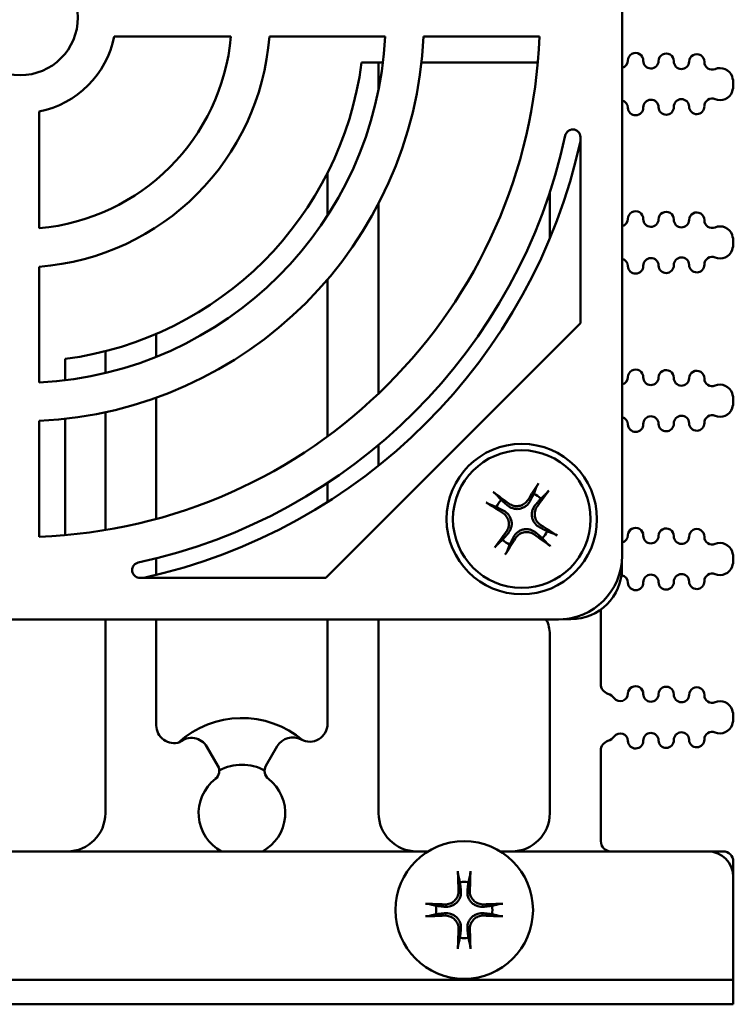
# Model space of a CAD drawing. Header units: inches. Extents: x 1 to 24, y 0.3 to 18.7.
# Tile 2 of 20: x 10.8 to 12.2, y 0.3 to 2.3. Entities that reach past the tile are written whole.
import ezdxf

# ---------------------------------------------------------------- set-up
doc = ezdxf.new("R2010")
doc.units = ezdxf.units.IN
doc.header["$LTSCALE"] = 0.8
doc.header["$MEASUREMENT"] = 0
doc.layers.add('Visible (ANSI)', color=7, linetype='Continuous', lineweight=50)

msp = doc.modelspace()

# ---------------------------------------------------------------- linework, layer by layer
at = {"layer": 'Visible (ANSI)'}
for p, q in [((11.9639, 3.3211), (11.9639, 1.2089)), ((10.9675, 2.2275), (11.1966, 2.2275)), ((11.2719, 2.2275), (11.4993, 2.2275)), ((11.5744, 2.2275), (11.8016, 2.2275)), ((11.4948, 2.1762), (11.4528, 2.1762)), ((11.4861, 2.1227), (11.4861, 2.1762)), ((11.7984, 2.1762), (11.5703, 2.1762)), ((12.1821, 2.1333), (12.1821, 2.1349)), ((10.8203, 1.8512), (10.8203, 2.0802)), ((11.8822, 2.0301), (11.8822, 1.6652)), ((11.3861, 1.9599), (11.3861, 1.8765)), ((11.8221, 1.9216), (11.8221, 1.8316)), ((11.4861, 1.5269), (11.4861, 1.8996)), ((12.1821, 1.8227), (12.1821, 1.8243)), ((10.8203, 1.5485), (10.8203, 1.7759)), ((11.3861, 1.751), (11.3861, 1.4431)), ((11.8822, 1.6652), (11.3825, 1.1656)), ((11.0501, 1.5991), (11.0501, 1.6441)), ((10.9501, 1.6101), (10.9501, 1.5672)), ((10.8716, 1.595), (10.8716, 1.553)), ((11.0501, 1.2811), (11.0501, 1.5189)), ((12.1821, 1.5122), (12.1821, 1.5138)), ((10.9501, 1.4903), (10.9501, 1.2593)), ((10.8203, 1.2462), (10.8203, 1.4734)), ((10.8716, 1.4775), (10.8716, 1.2493)), ((11.4861, 1.3855), (11.4861, 1.4263)), ((11.3861, 1.3517), (11.3861, 1.3142)), ((11.0501, 1.1713), (11.0501, 1.2036)), ((11.9636, 1.1842), (11.9636, 1.1995)), ((12.1821, 1.2016), (12.1821, 1.2032)), ((11.3825, 1.1656), (11.0177, 1.1656)), ((11.9221, 0.9572), (11.9221, 1.1031)), ((11.8389, 1.0839), (9.7267, 1.0839)), ((10.9501, 1.0839), (10.9501, 0.7038)), ((11.0501, 0.8761), (11.0501, 1.0839)), ((11.3861, 1.0839), (11.3861, 0.879)), ((11.4861, 0.7038), (11.4861, 1.0839)), ((11.8483, 1.0842), (11.8636, 1.0842)), ((11.8221, 1.0545), (11.8221, 0.7038)), ((12.1821, 0.891), (12.1821, 0.8927)), ((11.171, 0.7967), (11.1494, 0.834)), ((11.2873, 0.835), (11.2652, 0.7967)), ((11.9221, 0.6488), (11.9221, 0.8265)), ((10.5555, 0.6288), (11.5834, 0.6288)), ((11.7248, 0.6288), (12.1321, 0.6288)), ((12.1621, 0.6288), (12.1321, 0.6288)), ((12.1821, 0.6088), (12.1821, 0.5788)), ((12.1821, 0.5788), (12.1821, 0.3766)), ((12.1321, 0.3766), (9.4321, 0.3766)), ((12.1321, 0.3766), (12.1821, 0.3766)), ((12.1821, 0.3288), (12.1821, 0.3766)), ((12.1821, 0.3766), (12.1821, 0.3766)), ((9.4321, 0.3288), (12.1321, 0.3288)), ((12.1821, 0.3288), (12.1321, 0.3288))]:
    msp.add_line(p, q, dxfattribs=at)
for centre, radius in [((10.7828, 2.265), 0.1135), ((11.7671, 1.2807), 0.1475), ((11.7671, 1.2807), 0.135), ((11.6541, 0.5138), 0.135)]:
    msp.add_circle(centre, radius, dxfattribs=at)
for centre, radius, start, end in [((10.7828, 2.265), 1.0195, 272.108, 357.892), ((10.7828, 2.265), 0.7175, 272.9959, 357.0041), ((10.7828, 2.265), 0.4155, 275.1781, 354.8219), ((10.7828, 2.265), 0.7925, 272.7122, 357.2878), ((10.7828, 2.265), 0.4905, 274.3847, 355.6153), ((10.7828, 2.265), 0.1885, 281.4749, 348.5251), ((11.9904, 2.1803), 0.015, 358.8983, 178.8983), ((12.0504, 2.1791), 0.015, 358.8983, 178.8983), ((12.1104, 2.1779), 0.015, 358.8983, 178.8983), ((10.7836, 2.2642), 0.675, 277.491, 352.509), ((11.9604, 2.1808), 0.015, 283.4933, 358.8983), ((12.0204, 2.1797), 0.015, 178.8983, 358.8983), ((12.0804, 2.1785), 0.015, 178.8983, 358.8983), ((12.1404, 2.1774), 0.015, 178.8983, 293.1479), ((12.1561, 2.1406), 0.025, 19.0519, 113.1479), ((12.1396, 2.1349), 0.0425, 0, 19.0519), ((12.1396, 2.1333), 0.0425, 340.9481, 0), ((12.1404, 2.0908), 0.015, 66.8521, 181.1017), ((12.1561, 2.1275), 0.025, 246.8521, 340.9481), ((11.9604, 2.0873), 0.015, 1.1017, 76.5067), ((11.9904, 2.0879), 0.015, 181.1017, 1.1017), ((12.0204, 2.0885), 0.015, 1.1017, 181.1017), ((12.0504, 2.089), 0.015, 181.1017, 1.1017), ((12.0804, 2.0896), 0.015, 1.1017, 181.1017), ((12.1104, 2.0902), 0.015, 181.1017, 1.1017), ((10.7828, 2.265), 1.0945, 282.2235, 347.7765), ((10.7836, 2.2642), 1.125, 282.4376, 347.5624), ((11.9904, 1.8697), 0.015, 358.8983, 178.8983), ((12.0504, 1.8685), 0.015, 358.8983, 178.8983), ((12.1104, 1.8674), 0.015, 358.8983, 178.8983), ((11.9604, 1.8703), 0.015, 283.4933, 358.8983), ((12.0204, 1.8691), 0.015, 178.8983, 358.8983), ((12.0804, 1.868), 0.015, 178.8983, 358.8983), ((12.1404, 1.8668), 0.015, 178.8983, 293.1479), ((12.1561, 1.83), 0.025, 19.0519, 113.1479), ((12.1396, 1.8243), 0.0425, 0, 19.0519), ((12.1396, 1.8227), 0.0425, 340.9481, 0), ((12.1561, 1.817), 0.025, 246.8521, 340.9481), ((11.9604, 1.7768), 0.015, 1.1017, 76.5067), ((11.9904, 1.7773), 0.015, 181.1017, 1.1017), ((12.0204, 1.7779), 0.015, 1.1017, 181.1017), ((12.0504, 1.7785), 0.015, 181.1017, 1.1017), ((12.0804, 1.7791), 0.015, 1.1017, 181.1017), ((12.1104, 1.7796), 0.015, 181.1017, 1.1017), ((12.1404, 1.7802), 0.015, 66.8521, 181.1017), ((11.9904, 1.5591), 0.015, 358.8983, 178.8983), ((12.0504, 1.558), 0.015, 358.8983, 178.8983), ((12.1104, 1.5568), 0.015, 358.8983, 178.8983), ((11.9604, 1.5597), 0.015, 283.4933, 358.8983), ((12.0204, 1.5586), 0.015, 178.8983, 358.8983), ((12.0804, 1.5574), 0.015, 178.8983, 358.8983), ((12.1404, 1.5563), 0.015, 178.8983, 293.1479), ((12.1561, 1.5195), 0.025, 19.0519, 113.1479), ((12.1396, 1.5138), 0.0425, 0, 19.0519), ((12.1396, 1.5122), 0.0425, 340.9481, 0), ((12.1561, 1.5064), 0.025, 246.8521, 340.9481), ((11.9604, 1.4662), 0.015, 1.1017, 76.5067), ((12.0204, 1.4674), 0.015, 1.1017, 181.1017), ((12.0504, 1.4679), 0.015, 181.1017, 1.1017), ((12.0804, 1.4685), 0.015, 1.1017, 181.1017), ((12.1104, 1.4691), 0.015, 181.1017, 1.1017), ((12.1404, 1.4697), 0.015, 66.8521, 181.1017), ((11.9904, 1.4668), 0.015, 181.1017, 1.1017), ((11.7671, 1.2807), 0.0553, 137.2331, 154.3739), ((11.7671, 1.2807), 0.0553, 47.2331, 64.3739), ((11.7671, 1.2807), 0.0553, 317.2331, 334.3739), ((11.9904, 1.2486), 0.015, 358.8983, 178.8983), ((12.0504, 1.2474), 0.015, 358.8983, 178.8983), ((12.1104, 1.2463), 0.015, 358.8983, 178.8983), ((11.7671, 1.2807), 0.0553, 227.2331, 244.3739), ((11.9604, 1.2492), 0.015, 283.4933, 358.8983), ((12.0204, 1.248), 0.015, 178.8983, 358.8983), ((12.0804, 1.2469), 0.015, 178.8983, 358.8983), ((12.1404, 1.2457), 0.015, 178.8983, 293.1479), ((12.1561, 1.2089), 0.025, 19.0519, 113.1479), ((12.1396, 1.2032), 0.0425, 0, 19.0519), ((12.1396, 1.2016), 0.0425, 340.9481, 0), ((11.8636, 1.1842), 0.1, 270, 0), ((12.1561, 1.1959), 0.025, 246.8521, 340.9481), ((11.9604, 1.1556), 0.015, 1.1017, 81.5816), ((12.0204, 1.1568), 0.015, 1.1017, 181.1017), ((12.0804, 1.1579), 0.015, 1.1017, 181.1017), ((12.1404, 1.1591), 0.015, 66.8521, 181.1017), ((11.9904, 1.1562), 0.015, 181.1017, 1.1017), ((12.0504, 1.1574), 0.015, 181.1017, 1.1017), ((12.1104, 1.1585), 0.015, 181.1017, 1.1017), ((11.7571, 1.0545), 0.065, 0, 26.9149), ((11.9421, 0.9572), 0.02, 180, 252.7432), ((11.9904, 0.938), 0.015, 358.8983, 178.8983), ((12.0504, 0.9369), 0.015, 358.8983, 178.8983), ((12.1104, 0.9357), 0.015, 358.8983, 178.8983), ((11.9287, 0.9142), 0.025, 37.5805, 72.7432), ((11.9604, 0.9386), 0.015, 217.5805, 358.8983), ((12.0204, 0.9375), 0.015, 178.8983, 358.8983), ((12.0804, 0.9363), 0.015, 178.8983, 358.8983), ((12.1404, 0.9351), 0.015, 178.8983, 293.1479), ((12.1561, 0.8984), 0.025, 19.0519, 113.1479), ((11.2181, 0.7038), 0.1865, 49.9363, 132.2149), ((12.1396, 0.8927), 0.0425, 0, 19.0519), ((12.1396, 0.891), 0.0425, 340.9481, 0), ((11.0851, 0.8761), 0.035, 180, 288.2365), ((11.3511, 0.879), 0.035, 241.4546, 0), ((12.1561, 0.8853), 0.025, 246.8521, 340.9481), ((11.1191, 0.8165), 0.035, 30, 131.2781), ((11.3176, 0.8175), 0.035, 61.4546, 150), ((11.9287, 0.8695), 0.025, 287.2568, 322.4195), ((11.9604, 0.8451), 0.015, 1.1017, 142.4195), ((12.0204, 0.8462), 0.015, 1.1017, 181.1017), ((12.0804, 0.8474), 0.015, 1.1017, 181.1017), ((12.1404, 0.8485), 0.015, 66.8521, 181.1017), ((11.9421, 0.8265), 0.02, 107.2568, 180), ((11.9904, 0.8457), 0.015, 181.1017, 1.1017), ((12.0504, 0.8468), 0.015, 181.1017, 1.1017), ((12.1104, 0.848), 0.015, 181.1017, 1.1017), ((11.1536, 0.7867), 0.02, 307.8471, 30), ((11.2181, 0.7038), 0.095, 62.1018, 117.8982), ((11.2825, 0.7867), 0.02, 150, 232.1529), ((11.2181, 0.7038), 0.085, 127.8471, 241.9275), ((11.2181, 0.7038), 0.085, 298.0725, 52.1529), ((10.8751, 0.7038), 0.075, 270, 0), ((11.5611, 0.7038), 0.075, 180, 270), ((11.7471, 0.7038), 0.075, 270, 0), ((11.9421, 0.6488), 0.02, 180, 270), ((12.1321, 0.5788), 0.05, 0, 90), ((12.1621, 0.6088), 0.02, 0, 90), ((11.6541, 0.5138), 0.0553, 81.4296, 98.5704), ((11.6541, 0.5138), 0.0553, 171.4296, 188.5704), ((11.6541, 0.5138), 0.0553, 351.4296, 8.5704), ((11.6541, 0.5138), 0.0553, 261.4296, 278.5704)]:
    msp.add_arc(centre, radius, start, end, dxfattribs=at)
for centre, major_axis, ratio, start_param, end_param in [((11.7632, 1.2757), (-0.1385, 0.1076), 0.087156, 4.934978, 5.163739), ((11.7725, 1.2775), (-0.0892, -0.151), 0.087156, 4.261039, 4.4898), ((11.7621, 1.2846), (0.1076, 0.1385), 0.087156, 4.934978, 5.163739), ((11.7703, 1.2862), (0.151, -0.0892), 0.087156, 4.261039, 4.4898), ((11.7639, 1.2753), (-0.151, 0.0892), 0.087156, 4.261039, 4.4898), ((11.772, 1.2769), (-0.1076, -0.1385), 0.087156, 4.934978, 5.163739), ((11.7616, 1.2839), (0.0892, 0.151), 0.087156, 4.261039, 4.4898), ((11.7709, 1.2857), (0.1385, -0.1076), 0.087156, 4.934978, 5.163739), ((11.8389, 1.2089), (0.0884, -0.0884), 0.999924, 5.497825, 7.068545), ((11.6604, 0.5142), (0.0111, -0.175), 0.087156, 4.261039, 4.4898), ((11.6478, 0.5142), (0.0111, 0.175), 0.087156, 4.934978, 5.163739), ((11.6537, 0.5075), (-0.175, 0.0111), 0.087156, 4.934978, 5.163739), ((11.6545, 0.5075), (-0.175, -0.0111), 0.087156, 4.261039, 4.4898), ((11.6537, 0.5201), (0.175, 0.0111), 0.087156, 4.261039, 4.4898), ((11.6545, 0.5201), (0.175, -0.0111), 0.087156, 4.934978, 5.163739), ((11.6604, 0.5134), (-0.0111, -0.175), 0.087156, 4.934978, 5.163739), ((11.6478, 0.5134), (-0.0111, 0.175), 0.087156, 4.261039, 4.4898)]:
    msp.add_ellipse(centre, major_axis=major_axis, ratio=ratio, start_param=start_param, end_param=end_param, dxfattribs=at)
for points, knots in [([(11.8822, 2.0301), (11.8822, 2.032), (11.8818, 2.034), (11.8803, 2.0376), (11.8792, 2.0393), (11.8764, 2.042), (11.8748, 2.0432), (11.8712, 2.0447), (11.8693, 2.0451), (11.8654, 2.0451), (11.8635, 2.0448), (11.8598, 2.0433), (11.8582, 2.0423), (11.8557, 2.0399), (11.8548, 2.0387), (11.8533, 2.0361), (11.8528, 2.0347), (11.8525, 2.0332)], [0, 0, 0, 0, 0.0149773, 0.0149773, 0.0299188, 0.0299188, 0.0448062, 0.0448062, 0.0596523, 0.0596523, 0.0744939, 0.0744939, 0.0893699, 0.0893699, 0.1007038, 0.1007038, 0.1120447, 0.1120447, 0.1120447, 0.1120447]), ([(11.7112, 1.3335), (11.7113, 1.3335), (11.7114, 1.3334), (11.712, 1.333), (11.7127, 1.3325), (11.7137, 1.3316), (11.7144, 1.3311), (11.7154, 1.3303), (11.7159, 1.3298), (11.7165, 1.3292), (11.7168, 1.329), (11.717, 1.3288)], [0.0150618, 0.0150618, 0.0150618, 0.0150618, 0.01591169, 0.01591169, 0.02120962, 0.02120962, 0.02650322, 0.02650322, 0.03176915, 0.03176915, 0.03606779, 0.03606779, 0.03606779, 0.03606779]), ([(11.7959, 1.3438), (11.796, 1.3441), (11.7962, 1.3444), (11.7966, 1.3452), (11.7969, 1.3459), (11.7975, 1.347), (11.7979, 1.3477), (11.7986, 1.3489), (11.799, 1.3496), (11.7994, 1.3502), (11.7995, 1.3503), (11.7995, 1.3504)], [0.04854437, 0.04854437, 0.04854437, 0.04854437, 0.05284301, 0.05284301, 0.05810894, 0.05810894, 0.06340254, 0.06340254, 0.06870047, 0.06870047, 0.06955036, 0.06955036, 0.06955036, 0.06955036]), ([(11.8199, 1.3366), (11.8198, 1.3365), (11.8198, 1.3364), (11.8193, 1.3358), (11.8188, 1.3351), (11.818, 1.334), (11.8175, 1.3334), (11.8166, 1.3324), (11.8162, 1.3319), (11.8156, 1.3313), (11.8153, 1.331), (11.8151, 1.3308)], [0.0150618, 0.0150618, 0.0150618, 0.0150618, 0.01591169, 0.01591169, 0.02120962, 0.02120962, 0.02650322, 0.02650322, 0.03176915, 0.03176915, 0.03606779, 0.03606779, 0.03606779, 0.03606779]), ([(11.7833, 1.3161), (11.7815, 1.3127), (11.779, 1.3095), (11.7741, 1.3055), (11.7721, 1.3042), (11.7679, 1.3022), (11.7656, 1.3015), (11.7608, 1.3005), (11.7584, 1.3004), (11.7537, 1.3007), (11.7514, 1.3012), (11.7454, 1.3031), (11.7419, 1.3051), (11.7389, 1.3076)], [0.3400621, 0.3400621, 0.3400621, 0.3400621, 0.3728415, 0.3728415, 0.3915916, 0.3915916, 0.4103416, 0.4103416, 0.4290917, 0.4290917, 0.4478417, 0.4478417, 0.4806211, 0.4806211, 0.4806211, 0.4806211]), ([(11.7793, 1.3184), (11.7777, 1.3158), (11.7754, 1.3132), (11.7699, 1.3092), (11.7668, 1.3077), (11.7606, 1.3061), (11.7571, 1.3059), (11.7504, 1.3068), (11.7472, 1.308), (11.7435, 1.31), (11.7426, 1.3106), (11.7418, 1.3113)], [0, 0, 0, 0, 0.0245201, 0.0245201, 0.0490401, 0.0490401, 0.0733788, 0.0733788, 0.0977174, 0.0977174, 0.1059587, 0.1059587, 0.1059587, 0.1059587]), ([(11.704, 1.3096), (11.7037, 1.3097), (11.7034, 1.3098), (11.7025, 1.3102), (11.7019, 1.3105), (11.7008, 1.3111), (11.7001, 1.3115), (11.6989, 1.3123), (11.6982, 1.3127), (11.6976, 1.3131), (11.6975, 1.3131), (11.6974, 1.3132)], [0.04854437, 0.04854437, 0.04854437, 0.04854437, 0.05284301, 0.05284301, 0.05810894, 0.05810894, 0.06340254, 0.06340254, 0.06870047, 0.06870047, 0.06955036, 0.06955036, 0.06955036, 0.06955036]), ([(11.7317, 1.297), (11.7351, 1.2952), (11.7383, 1.2926), (11.7423, 1.2877), (11.7435, 1.2858), (11.7456, 1.2815), (11.7463, 1.2793), (11.7473, 1.2744), (11.7474, 1.272), (11.7471, 1.2674), (11.7466, 1.2651), (11.7447, 1.2591), (11.7427, 1.2555), (11.7402, 1.2526)], [0.3400621, 0.3400621, 0.3400621, 0.3400621, 0.3728415, 0.3728415, 0.3915916, 0.3915916, 0.4103416, 0.4103416, 0.4290917, 0.4290917, 0.4478417, 0.4478417, 0.4806211, 0.4806211, 0.4806211, 0.4806211]), ([(11.8024, 1.2645), (11.799, 1.2663), (11.7958, 1.2688), (11.7918, 1.2737), (11.7906, 1.2757), (11.7886, 1.2799), (11.7878, 1.2822), (11.7869, 1.287), (11.7867, 1.2894), (11.7871, 1.2941), (11.7875, 1.2963), (11.7894, 1.3024), (11.7915, 1.3059), (11.794, 1.3089)], [0.3400621, 0.3400621, 0.3400621, 0.3400621, 0.3728415, 0.3728415, 0.3915916, 0.3915916, 0.4103416, 0.4103416, 0.4290917, 0.4290917, 0.4478417, 0.4478417, 0.4806211, 0.4806211, 0.4806211, 0.4806211]), ([(11.8048, 1.2685), (11.8021, 1.2701), (11.7995, 1.2724), (11.7955, 1.2778), (11.7941, 1.281), (11.7925, 1.2872), (11.7922, 1.2907), (11.7932, 1.2974), (11.7943, 1.3006), (11.7964, 1.3042), (11.797, 1.3051), (11.7976, 1.306)], [0, 0, 0, 0, 0.0245201, 0.0245201, 0.0490401, 0.0490401, 0.0733788, 0.0733788, 0.0977174, 0.0977174, 0.1059587, 0.1059587, 0.1059587, 0.1059587]), ([(11.7293, 1.293), (11.732, 1.2913), (11.7346, 1.2891), (11.7386, 1.2836), (11.7401, 1.2804), (11.7417, 1.2742), (11.7419, 1.2708), (11.741, 1.2641), (11.7398, 1.2609), (11.7378, 1.2572), (11.7372, 1.2563), (11.7365, 1.2554)], [0, 0, 0, 0, 0.0245201, 0.0245201, 0.0490401, 0.0490401, 0.0733788, 0.0733788, 0.0977174, 0.0977174, 0.1059587, 0.1059587, 0.1059587, 0.1059587]), ([(11.7508, 1.2454), (11.7526, 1.2488), (11.7552, 1.252), (11.7601, 1.256), (11.762, 1.2572), (11.7662, 1.2592), (11.7685, 1.26), (11.7733, 1.2609), (11.7757, 1.261), (11.7804, 1.2607), (11.7827, 1.2603), (11.7887, 1.2584), (11.7923, 1.2563), (11.7952, 1.2538)], [0.3400621, 0.3400621, 0.3400621, 0.3400621, 0.3728415, 0.3728415, 0.3915916, 0.3915916, 0.4103416, 0.4103416, 0.4290917, 0.4290917, 0.4478417, 0.4478417, 0.4806211, 0.4806211, 0.4806211, 0.4806211]), ([(11.7548, 1.243), (11.7564, 1.2457), (11.7587, 1.2482), (11.7642, 1.2523), (11.7673, 1.2537), (11.7735, 1.2553), (11.777, 1.2555), (11.7837, 1.2546), (11.7869, 1.2535), (11.7906, 1.2514), (11.7915, 1.2508), (11.7924, 1.2502)], [0, 0, 0, 0, 0.0244853, 0.0244853, 0.0489707, 0.0489707, 0.0733441, 0.0733441, 0.0977174, 0.0977174, 0.1059587, 0.1059587, 0.1059587, 0.1059587]), ([(11.8302, 1.2519), (11.8304, 1.2518), (11.8308, 1.2516), (11.8316, 1.2512), (11.8322, 1.2509), (11.8333, 1.2503), (11.834, 1.2499), (11.8352, 1.2492), (11.8359, 1.2488), (11.8366, 1.2484), (11.8366, 1.2483), (11.8367, 1.2483)], [0.04854437, 0.04854437, 0.04854437, 0.04854437, 0.05284301, 0.05284301, 0.05810894, 0.05810894, 0.06340254, 0.06340254, 0.06870047, 0.06870047, 0.06955036, 0.06955036, 0.06955036, 0.06955036]), ([(11.7143, 1.2249), (11.7143, 1.225), (11.7144, 1.2251), (11.7148, 1.2257), (11.7153, 1.2263), (11.7162, 1.2274), (11.7167, 1.228), (11.7175, 1.229), (11.7179, 1.2295), (11.7185, 1.2302), (11.7188, 1.2305), (11.719, 1.2307)], [0.0150618, 0.0150618, 0.0150618, 0.0150618, 0.01591169, 0.01591169, 0.02120962, 0.02120962, 0.02650322, 0.02650322, 0.03176915, 0.03176915, 0.03606779, 0.03606779, 0.03606779, 0.03606779]), ([(11.7382, 1.2176), (11.7381, 1.2174), (11.738, 1.217), (11.7376, 1.2162), (11.7373, 1.2156), (11.7366, 1.2145), (11.7362, 1.2138), (11.7355, 1.2126), (11.7351, 1.2119), (11.7347, 1.2112), (11.7346, 1.2111), (11.7346, 1.2111)], [0.04854437, 0.04854437, 0.04854437, 0.04854437, 0.05284301, 0.05284301, 0.05810894, 0.05810894, 0.06340254, 0.06340254, 0.06870047, 0.06870047, 0.06955036, 0.06955036, 0.06955036, 0.06955036]), ([(11.8229, 1.2279), (11.8228, 1.228), (11.8227, 1.228), (11.8221, 1.2285), (11.8215, 1.229), (11.8204, 1.2298), (11.8197, 1.2303), (11.8188, 1.2311), (11.8182, 1.2316), (11.8176, 1.2322), (11.8173, 1.2325), (11.8171, 1.2327)], [0.0150618, 0.0150618, 0.0150618, 0.0150618, 0.01591169, 0.01591169, 0.02120962, 0.02120962, 0.02650322, 0.02650322, 0.03176915, 0.03176915, 0.03606779, 0.03606779, 0.03606779, 0.03606779]), ([(11.0145, 1.1953), (11.0126, 1.1949), (11.0108, 1.1941), (11.0076, 1.1919), (11.0062, 1.1904), (11.004, 1.1872), (11.0033, 1.1853), (11.0026, 1.1815), (11.0026, 1.1795), (11.0034, 1.1757), (11.0041, 1.1739), (11.0063, 1.1707), (11.0077, 1.1693), (11.0106, 1.1674), (11.0119, 1.1667), (11.0148, 1.1659), (11.0162, 1.1656), (11.0177, 1.1656)], [0, 0, 0, 0, 0.0149774, 0.0149774, 0.029919, 0.029919, 0.0448066, 0.0448066, 0.059653, 0.059653, 0.0744949, 0.0744949, 0.0893711, 0.0893711, 0.1007043, 0.1007043, 0.1120447, 0.1120447, 0.1120447, 0.1120447]), ([(11.6425, 0.5822), (11.6424, 0.5825), (11.6423, 0.5829), (11.6422, 0.5837), (11.6421, 0.5844), (11.642, 0.5857), (11.6419, 0.5865), (11.6418, 0.5879), (11.6418, 0.5887), (11.6418, 0.5895), (11.6418, 0.5896), (11.6418, 0.5897)], [0.04854437, 0.04854437, 0.04854437, 0.04854437, 0.05284301, 0.05284301, 0.05810894, 0.05810894, 0.06340254, 0.06340254, 0.06870047, 0.06870047, 0.06955036, 0.06955036, 0.06955036, 0.06955036]), ([(11.6664, 0.5897), (11.6664, 0.5896), (11.6664, 0.5895), (11.6663, 0.5887), (11.6663, 0.5879), (11.6662, 0.5865), (11.6661, 0.5857), (11.666, 0.5844), (11.6659, 0.5837), (11.6658, 0.5829), (11.6657, 0.5825), (11.6657, 0.5822)], [0.0150618, 0.0150618, 0.0150618, 0.0150618, 0.01591169, 0.01591169, 0.02120962, 0.02120962, 0.02650322, 0.02650322, 0.03176915, 0.03176915, 0.03606779, 0.03606779, 0.03606779, 0.03606779]), ([(11.6476, 0.5522), (11.648, 0.5483), (11.6477, 0.5443), (11.6459, 0.5382), (11.645, 0.5361), (11.6427, 0.532), (11.6412, 0.5301), (11.6377, 0.5266), (11.6358, 0.5252), (11.6318, 0.5228), (11.6296, 0.5219), (11.6236, 0.5201), (11.6195, 0.5198), (11.6157, 0.5202)], [0.3400621, 0.3400621, 0.3400621, 0.3400621, 0.3728415, 0.3728415, 0.3915916, 0.3915916, 0.4103416, 0.4103416, 0.4290917, 0.4290917, 0.4478417, 0.4478417, 0.4806211, 0.4806211, 0.4806211, 0.4806211]), ([(11.643, 0.5519), (11.6432, 0.5487), (11.6427, 0.5453), (11.6405, 0.5389), (11.6387, 0.536), (11.6344, 0.5312), (11.6317, 0.529), (11.6256, 0.526), (11.6223, 0.5252), (11.6181, 0.5248), (11.6171, 0.5248), (11.616, 0.5248)], [0, 0, 0, 0, 0.0245201, 0.0245201, 0.0490401, 0.0490401, 0.0733788, 0.0733788, 0.0977174, 0.0977174, 0.1059587, 0.1059587, 0.1059587, 0.1059587]), ([(11.6925, 0.5202), (11.6886, 0.5198), (11.6845, 0.5201), (11.6785, 0.5219), (11.6763, 0.5228), (11.6723, 0.5252), (11.6704, 0.5266), (11.6669, 0.5301), (11.6655, 0.532), (11.6631, 0.5361), (11.6622, 0.5382), (11.6604, 0.5443), (11.6601, 0.5483), (11.6605, 0.5522)], [0.3400621, 0.3400621, 0.3400621, 0.3400621, 0.3728415, 0.3728415, 0.3915916, 0.3915916, 0.4103416, 0.4103416, 0.4290917, 0.4290917, 0.4478417, 0.4478417, 0.4806211, 0.4806211, 0.4806211, 0.4806211]), ([(11.6922, 0.5248), (11.689, 0.5247), (11.6856, 0.5252), (11.6792, 0.5274), (11.6762, 0.5292), (11.6714, 0.5334), (11.6693, 0.5362), (11.6663, 0.5422), (11.6654, 0.5455), (11.6651, 0.5497), (11.6651, 0.5508), (11.6651, 0.5519)], [0, 0, 0, 0, 0.0245201, 0.0245201, 0.0490401, 0.0490401, 0.0733788, 0.0733788, 0.0977174, 0.0977174, 0.1059587, 0.1059587, 0.1059587, 0.1059587]), ([(11.5782, 0.5261), (11.5783, 0.5261), (11.5784, 0.5261), (11.5791, 0.5261), (11.58, 0.526), (11.5814, 0.5259), (11.5822, 0.5259), (11.5834, 0.5257), (11.5841, 0.5257), (11.585, 0.5255), (11.5854, 0.5255), (11.5856, 0.5254)], [0.0150618, 0.0150618, 0.0150618, 0.0150618, 0.01591169, 0.01591169, 0.02120962, 0.02120962, 0.02650322, 0.02650322, 0.03176915, 0.03176915, 0.03606779, 0.03606779, 0.03606779, 0.03606779]), ([(11.7225, 0.5254), (11.7228, 0.5255), (11.7231, 0.5255), (11.724, 0.5257), (11.7247, 0.5257), (11.726, 0.5259), (11.7268, 0.5259), (11.7282, 0.526), (11.729, 0.5261), (11.7297, 0.5261), (11.7298, 0.5261), (11.7299, 0.5261)], [0.04854437, 0.04854437, 0.04854437, 0.04854437, 0.05284301, 0.05284301, 0.05810894, 0.05810894, 0.06340254, 0.06340254, 0.06870047, 0.06870047, 0.06955036, 0.06955036, 0.06955036, 0.06955036]), ([(11.6157, 0.5074), (11.6195, 0.5078), (11.6236, 0.5075), (11.6296, 0.5057), (11.6318, 0.5047), (11.6358, 0.5024), (11.6377, 0.5009), (11.6412, 0.4975), (11.6427, 0.4956), (11.645, 0.4915), (11.6459, 0.4894), (11.6477, 0.4833), (11.648, 0.4792), (11.6476, 0.4754)], [0.3400621, 0.3400621, 0.3400621, 0.3400621, 0.3728415, 0.3728415, 0.3915916, 0.3915916, 0.4103416, 0.4103416, 0.4290917, 0.4290917, 0.4478417, 0.4478417, 0.4806211, 0.4806211, 0.4806211, 0.4806211]), ([(11.616, 0.5027), (11.6191, 0.5029), (11.6225, 0.5024), (11.6289, 0.5002), (11.6319, 0.4984), (11.6367, 0.4941), (11.6388, 0.4914), (11.6418, 0.4854), (11.6427, 0.4821), (11.643, 0.4779), (11.6431, 0.4768), (11.643, 0.4757)], [0, 0, 0, 0, 0.0245201, 0.0245201, 0.0490401, 0.0490401, 0.0733788, 0.0733788, 0.0977174, 0.0977174, 0.1059587, 0.1059587, 0.1059587, 0.1059587]), ([(11.6605, 0.4754), (11.6601, 0.4792), (11.6604, 0.4833), (11.6622, 0.4894), (11.6631, 0.4915), (11.6655, 0.4956), (11.6669, 0.4975), (11.6704, 0.5009), (11.6723, 0.5024), (11.6763, 0.5047), (11.6785, 0.5057), (11.6845, 0.5075), (11.6886, 0.5078), (11.6925, 0.5074)], [0.3400621, 0.3400621, 0.3400621, 0.3400621, 0.3728415, 0.3728415, 0.3915916, 0.3915916, 0.4103416, 0.4103416, 0.4290917, 0.4290917, 0.4478417, 0.4478417, 0.4806211, 0.4806211, 0.4806211, 0.4806211]), ([(11.6651, 0.4757), (11.665, 0.4788), (11.6654, 0.4822), (11.6677, 0.4886), (11.6695, 0.4916), (11.6737, 0.4964), (11.6764, 0.4985), (11.6825, 0.5016), (11.6858, 0.5024), (11.69, 0.5028), (11.6911, 0.5028), (11.6922, 0.5027)], [0, 0, 0, 0, 0.0244853, 0.0244853, 0.0489707, 0.0489707, 0.0733441, 0.0733441, 0.0977174, 0.0977174, 0.1059587, 0.1059587, 0.1059587, 0.1059587]), ([(11.5856, 0.5022), (11.5854, 0.5021), (11.585, 0.5021), (11.5841, 0.5019), (11.5834, 0.5018), (11.5822, 0.5017), (11.5814, 0.5017), (11.58, 0.5016), (11.5791, 0.5015), (11.5784, 0.5015), (11.5783, 0.5015), (11.5782, 0.5015)], [0.04854437, 0.04854437, 0.04854437, 0.04854437, 0.05284301, 0.05284301, 0.05810894, 0.05810894, 0.06340254, 0.06340254, 0.06870047, 0.06870047, 0.06955036, 0.06955036, 0.06955036, 0.06955036]), ([(11.7299, 0.5015), (11.7298, 0.5015), (11.7297, 0.5015), (11.729, 0.5015), (11.7282, 0.5016), (11.7268, 0.5017), (11.726, 0.5017), (11.7247, 0.5018), (11.724, 0.5019), (11.7231, 0.5021), (11.7228, 0.5021), (11.7225, 0.5022)], [0.0150618, 0.0150618, 0.0150618, 0.0150618, 0.01591169, 0.01591169, 0.02120962, 0.02120962, 0.02650322, 0.02650322, 0.03176915, 0.03176915, 0.03606779, 0.03606779, 0.03606779, 0.03606779]), ([(11.6418, 0.4379), (11.6418, 0.438), (11.6418, 0.4381), (11.6418, 0.4389), (11.6418, 0.4397), (11.6419, 0.4411), (11.642, 0.4419), (11.6421, 0.4432), (11.6422, 0.4439), (11.6423, 0.4447), (11.6424, 0.4451), (11.6425, 0.4454)], [0.0150618, 0.0150618, 0.0150618, 0.0150618, 0.01591169, 0.01591169, 0.02120962, 0.02120962, 0.02650322, 0.02650322, 0.03176915, 0.03176915, 0.03606779, 0.03606779, 0.03606779, 0.03606779]), ([(11.6657, 0.4454), (11.6657, 0.4451), (11.6658, 0.4447), (11.6659, 0.4439), (11.666, 0.4432), (11.6661, 0.4419), (11.6662, 0.4411), (11.6663, 0.4397), (11.6663, 0.4389), (11.6664, 0.4381), (11.6664, 0.438), (11.6664, 0.4379)], [0.04854437, 0.04854437, 0.04854437, 0.04854437, 0.05284301, 0.05284301, 0.05810894, 0.05810894, 0.06340254, 0.06340254, 0.06870047, 0.06870047, 0.06955036, 0.06955036, 0.06955036, 0.06955036])]:
    msp.add_open_spline(points, degree=3, knots=knots, dxfattribs=at)
for points, weights in [([(11.7959, 1.3438), (11.7932, 1.3364), (11.791, 1.3305)], [1.00192407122, 1.00731929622, 1]), ([(11.7265, 1.3182), (11.7223, 1.3229), (11.717, 1.3288)], [1, 1.00731929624, 1.00192407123]), ([(11.7389, 1.3076), (11.7338, 1.312), (11.7265, 1.3182)], [1.39845709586, 1.20089099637, 1]), ([(11.791, 1.3305), (11.7865, 1.3221), (11.7833, 1.3161)], [1, 1.20089099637, 1.39845709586]), ([(11.794, 1.3089), (11.7984, 1.314), (11.8046, 1.3213)], [1.39845709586, 1.20089099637, 1]), ([(11.8046, 1.3213), (11.8093, 1.3255), (11.8151, 1.3308)], [1, 1.00731929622, 1.00192407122]), ([(11.704, 1.3096), (11.7113, 1.3068), (11.7172, 1.3046)], [1.00192407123, 1.00731929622, 1]), ([(11.7172, 1.3046), (11.7257, 1.3001), (11.7317, 1.297)], [1, 1.20089099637, 1.39845709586]), ([(11.8169, 1.2568), (11.8084, 1.2613), (11.8024, 1.2645)], [1, 1.20089099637, 1.39845709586]), ([(11.8302, 1.2519), (11.8228, 1.2546), (11.8169, 1.2568)], [1.00192407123, 1.00731929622, 1]), ([(11.7295, 1.2402), (11.7249, 1.2359), (11.719, 1.2307)], [1, 1.00731929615, 1.00192407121]), ([(11.7402, 1.2526), (11.7358, 1.2475), (11.7295, 1.2402)], [1.39845709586, 1.20089099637, 1]), ([(11.7432, 1.2309), (11.7477, 1.2394), (11.7508, 1.2454)], [1, 1.20089099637, 1.39845709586]), ([(11.7952, 1.2538), (11.8003, 1.2494), (11.8076, 1.2432)], [1.39845709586, 1.20089099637, 1]), ([(11.8076, 1.2432), (11.8119, 1.2385), (11.8171, 1.2327)], [1, 1.00731929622, 1.00192407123]), ([(11.7382, 1.2176), (11.741, 1.225), (11.7432, 1.2309)], [1.00192407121, 1.00731929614, 1]), ([(11.6425, 0.5822), (11.6443, 0.5746), (11.6458, 0.5684)], [1.0019240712, 1.00731929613, 1]), ([(11.6623, 0.5684), (11.6638, 0.5746), (11.6657, 0.5822)], [1, 1.00731929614, 1.00192407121]), ([(11.6458, 0.5684), (11.6469, 0.5589), (11.6476, 0.5522)], [1, 1.20089099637, 1.39845709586]), ([(11.6605, 0.5522), (11.6612, 0.5589), (11.6623, 0.5684)], [1.39845709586, 1.20089099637, 1]), ([(11.5994, 0.522), (11.5933, 0.5235), (11.5856, 0.5254)], [1, 1.00731929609, 1.00192407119]), ([(11.6157, 0.5202), (11.609, 0.521), (11.5994, 0.522)], [1.39845709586, 1.20089099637, 1]), ([(11.7087, 0.522), (11.6992, 0.521), (11.6925, 0.5202)], [1, 1.20089099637, 1.39845709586]), ([(11.7225, 0.5254), (11.7148, 0.5235), (11.7087, 0.522)], [1.00192407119, 1.00731929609, 1]), ([(11.5856, 0.5022), (11.5933, 0.5041), (11.5994, 0.5056)], [1.00192407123, 1.00731929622, 1]), ([(11.5994, 0.5056), (11.609, 0.5066), (11.6157, 0.5074)], [1, 1.20089099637, 1.39845709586]), ([(11.6925, 0.5074), (11.6992, 0.5066), (11.7087, 0.5056)], [1.39845709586, 1.20089099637, 1]), ([(11.7087, 0.5056), (11.7148, 0.5041), (11.7225, 0.5022)], [1, 1.00731929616, 1.00192407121]), ([(11.6476, 0.4754), (11.6469, 0.4687), (11.6458, 0.4591)], [1.39845709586, 1.20089099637, 1]), ([(11.6623, 0.4591), (11.6612, 0.4687), (11.6605, 0.4754)], [1, 1.20089099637, 1.39845709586]), ([(11.6458, 0.4591), (11.6443, 0.453), (11.6425, 0.4454)], [1, 1.00731929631, 1.00192407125]), ([(11.6657, 0.4454), (11.6638, 0.453), (11.6623, 0.4591)], [1.00192407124, 1.00731929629, 1])]:
    msp.add_rational_spline(points, weights, degree=2, dxfattribs=at)

doc.saveas('drawing.dxf')
